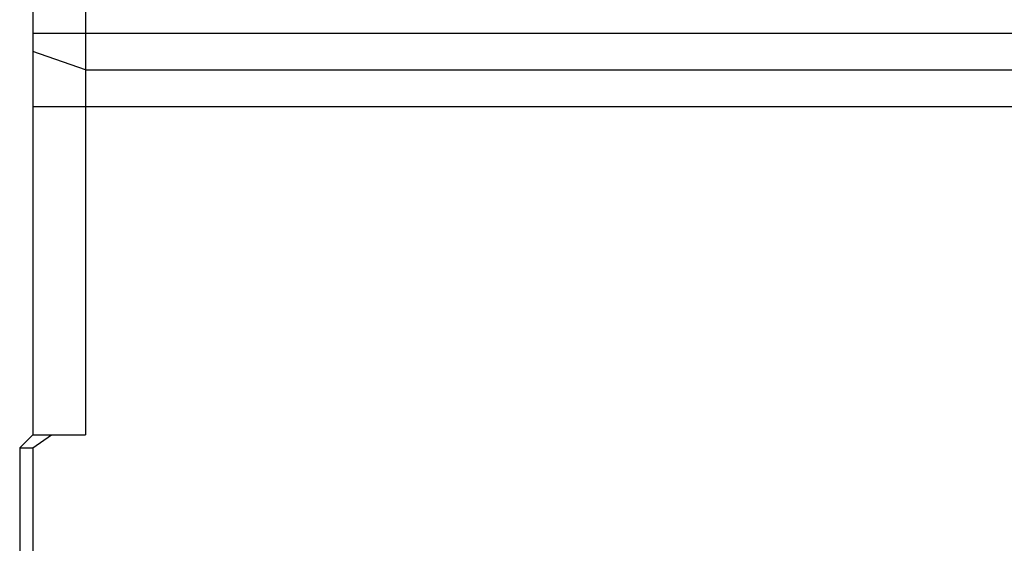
# Model space of a CAD drawing. Header units: millimetres. Extents: x -12 to 258, y -2 to 167.
# Tile 13 of 16: x 168 to 186, y 72 to 82. Entities that reach past the tile are written whole.
import ezdxf

# ---------------------------------------------------------------- set-up
doc = ezdxf.new("R2010")
doc.units = ezdxf.units.MM
doc.header["$LTSCALE"] = 23.1
doc.layers.add('20_ALL_FEATURES', color=7, linetype='CONTINUOUS')

msp = doc.modelspace()

# ---------------------------------------------------------------- linework, layer by layer
at = {"layer": '20_ALL_FEATURES'}
for p, q in [((168.9831, 138.3719), (168.9831, 74.2037)), ((167.9831, 135.2037), (167.9831, 74.2037)), ((167.9831, 81.8274), (193.8331, 81.8274)), ((168.9831, 81.1314), (167.9831, 81.4794)), ((168.9831, 81.1314), (193.8331, 81.1314)), ((167.9831, 80.4354), (193.8331, 80.4354)), ((167.7331, 73.9537), (167.9831, 74.2037)), ((167.9831, 74.2037), (168.9831, 74.2037)), ((167.9831, 73.9537), (168.3367, 74.2037)), ((167.7331, 73.9537), (167.9831, 73.9537)), ((167.7331, 73.9537), (167.7331, 68.9537)), ((167.9831, 73.9537), (167.9831, 68.7037))]:
    msp.add_line(p, q, dxfattribs=at)

doc.saveas('drawing.dxf')
